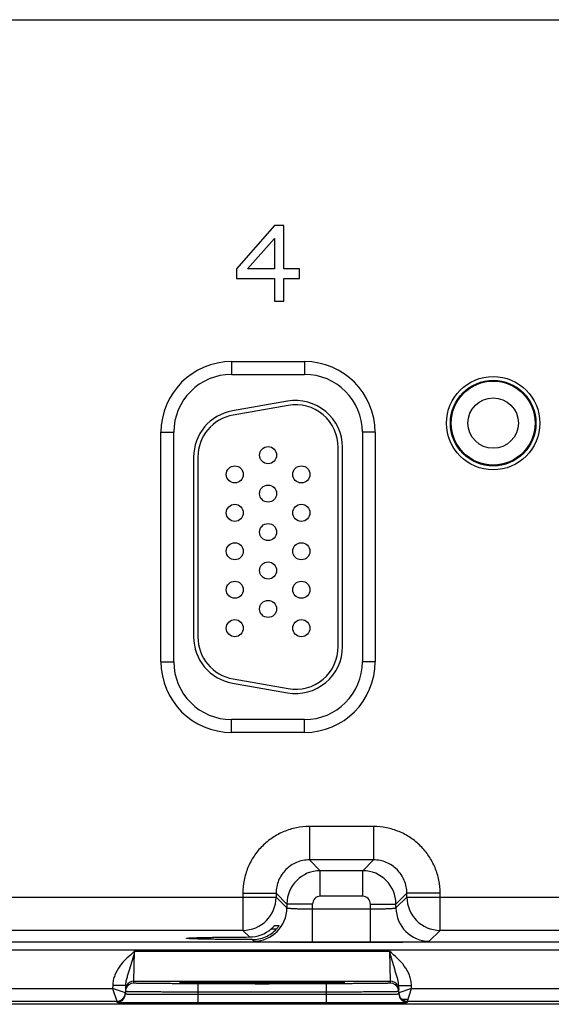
# Model space of a CAD drawing. Header units: inches. Extents: x 0 to 34, y 0 to 22.
# Tile 158 of 179: x 18.9 to 20.2, y 16.4 to 18.7. Entities that reach past the tile are written whole.
import ezdxf

# ---------------------------------------------------------------- set-up
doc = ezdxf.new("R2010")
doc.units = ezdxf.units.IN
doc.header["$LTSCALE"] = 1.87
doc.header["$MEASUREMENT"] = 0
doc.layers.get('0').update_dxf_attribs({"linetype": 'CONTINUOUS'})
doc.layers.add('02___PRT_ALL_AXES', color=7, linetype='CONTINUOUS')

msp = doc.modelspace()

# ---------------------------------------------------------------- linework, layer by layer
at = {"color": 7, "linetype": 'CONTINUOUS'}
for p, q in [((15.9384, 18.6929), (24.0487, 18.6929)), ((19.5316, 18.2111), (19.443, 18.1093)), ((19.5537, 18.2111), (19.5316, 18.2111)), ((19.5537, 18.1093), (19.5537, 18.2111)), ((19.4688, 18.1093), (19.5316, 18.181)), ((19.5316, 18.181), (19.5316, 18.1093)), ((19.443, 18.1093), (19.443, 18.0867)), ((19.5316, 18.1093), (19.4688, 18.1093)), ((19.5906, 18.1093), (19.5537, 18.1093)), ((19.5906, 18.0867), (19.5906, 18.1093)), ((19.443, 18.0867), (19.5316, 18.0867)), ((19.5316, 18.0867), (19.5316, 18.034)), ((19.5537, 18.0867), (19.5906, 18.0867)), ((19.5537, 18.034), (19.5537, 18.0867)), ((19.5316, 18.034), (19.5537, 18.034)), ((19.4313, 17.8926), (19.6023, 17.8926)), ((19.4313, 17.8926), (19.4313, 17.8626)), ((19.6023, 17.8926), (19.6023, 17.8626)), ((19.4313, 17.8626), (19.6023, 17.8626)), ((19.5622, 17.7999), (19.4332, 17.7771)), ((19.564, 17.79), (19.435, 17.7673)), ((19.2658, 17.727), (19.2958, 17.727)), ((19.2658, 17.19), (19.2658, 17.727)), ((19.2958, 17.19), (19.2958, 17.727)), ((19.7678, 17.727), (19.7378, 17.727)), ((19.7378, 17.727), (19.7378, 17.19)), ((19.7678, 17.727), (19.7678, 17.19)), ((19.6813, 17.2255), (19.6813, 17.6915)), ((19.6913, 17.2255), (19.6913, 17.6915)), ((19.3423, 17.6688), (19.3423, 17.2483)), ((19.3523, 17.6688), (19.3523, 17.2483)), ((19.2658, 17.19), (19.2958, 17.19)), ((19.7678, 17.19), (19.7378, 17.19)), ((19.435, 17.1498), (19.564, 17.1271)), ((19.4332, 17.14), (19.5622, 17.1172)), ((19.6023, 17.0545), (19.4313, 17.0545)), ((19.4313, 17.0245), (19.4313, 17.0545)), ((19.6023, 17.0245), (19.6023, 17.0545)), ((19.6023, 17.0245), (19.4313, 17.0245)), ((19.764, 16.8042), (19.6137, 16.8042)), ((19.6137, 16.8042), (19.6137, 16.7262)), ((19.764, 16.8042), (19.764, 16.7262)), ((19.764, 16.7262), (19.6137, 16.7262)), ((19.6137, 16.7262), (19.639, 16.7008)), ((19.764, 16.7262), (19.7386, 16.7008)), ((19.7386, 16.7008), (19.639, 16.7008)), ((19.639, 16.6408), (19.639, 16.7008)), ((19.7386, 16.6408), (19.7386, 16.7008)), ((19.4577, 16.6482), (19.5357, 16.6482)), ((19.4577, 16.6482), (19.4577, 16.5612)), ((19.5357, 16.6482), (19.5611, 16.6228)), ((19.5357, 16.6482), (19.5357, 16.6392)), ((19.842, 16.6482), (19.8166, 16.6228)), ((19.92, 16.6482), (19.842, 16.6482)), ((19.842, 16.6392), (19.842, 16.6482)), ((19.92, 16.5612), (19.92, 16.6482)), ((18.787, 16.6392), (19.5357, 16.6392)), ((19.5357, 16.6392), (19.5611, 16.6138)), ((19.621, 16.6228), (19.5611, 16.6228)), ((19.5611, 16.6228), (19.5611, 16.6138)), ((19.621, 16.5334), (19.621, 16.6228)), ((19.7386, 16.6408), (19.639, 16.6408)), ((19.7566, 16.6228), (19.8166, 16.6228)), ((19.7566, 16.5334), (19.7566, 16.6228)), ((19.8166, 16.6138), (19.842, 16.6392)), ((19.8166, 16.6138), (19.8166, 16.6228)), ((19.842, 16.6392), (20.5907, 16.6392)), ((19.621, 16.6114), (19.7566, 16.6114)), ((19.5324, 16.5724), (19.5427, 16.5724)), ((19.5427, 16.5724), (19.5427, 16.5723)), ((19.4577, 16.5612), (18.865, 16.5612)), ((19.4577, 16.5612), (19.4733, 16.5456)), ((19.5244, 16.5647), (19.5368, 16.5647)), ((19.8946, 16.5358), (19.92, 16.5612)), ((20.5127, 16.5612), (19.92, 16.5612)), ((24.1715, 16.5334), (15.8213, 16.5334)), ((19.4794, 16.5395), (19.4831, 16.5358)), ((19.621, 16.5334), (19.7566, 16.5334)), ((24.1715, 16.5144), (15.8213, 16.5144)), ((19.2026, 16.4422), (19.2041, 16.5122)), ((19.2042, 16.5122), (19.8015, 16.5122)), ((19.8015, 16.5122), (19.8031, 16.4422)), ((19.2025, 16.4375), (19.2026, 16.4422)), ((19.2026, 16.4422), (19.8031, 16.4422)), ((19.3122, 16.4384), (19.3091, 16.4381)), ((19.3091, 16.4381), (19.3122, 16.4378)), ((19.3121, 16.4383), (19.3128, 16.4384)), ((19.3237, 16.4387), (19.3122, 16.4384)), ((19.3128, 16.4384), (19.3136, 16.4384)), ((19.3136, 16.4384), (19.3146, 16.4384)), ((19.3146, 16.4384), (19.3158, 16.4385)), ((19.3158, 16.4385), (19.3178, 16.4386)), ((19.3178, 16.4386), (19.3203, 16.4386)), ((19.3203, 16.4386), (19.3231, 16.4387)), ((19.3231, 16.4387), (19.3263, 16.4388)), ((19.3263, 16.4388), (19.33, 16.4388)), ((19.33, 16.4388), (19.334, 16.4389)), ((19.334, 16.4389), (19.3385, 16.439)), ((19.3385, 16.439), (19.3435, 16.439)), ((19.3435, 16.439), (19.3491, 16.4391)), ((19.3491, 16.4391), (19.3553, 16.4392)), ((19.6532, 16.4362), (19.3525, 16.4362)), ((19.3525, 16.4362), (19.3525, 16.4166)), ((19.3553, 16.4392), (19.3621, 16.4392)), ((19.3621, 16.4392), (19.37, 16.4393)), ((19.37, 16.4393), (19.3789, 16.4394)), ((19.3789, 16.4394), (19.3889, 16.4394)), ((19.3889, 16.4394), (19.3998, 16.4395)), ((19.3998, 16.4395), (19.4118, 16.4395)), ((19.4118, 16.4395), (19.4247, 16.4396)), ((19.4247, 16.4396), (19.4339, 16.4396)), ((19.4339, 16.4396), (19.4435, 16.4397)), ((19.4435, 16.4397), (19.4536, 16.4397)), ((19.4536, 16.4397), (19.4643, 16.4397)), ((19.4643, 16.4397), (19.4756, 16.4397)), ((19.4756, 16.4397), (19.4873, 16.4397)), ((19.4873, 16.4397), (19.499, 16.4397)), ((19.499, 16.4397), (19.5103, 16.4397)), ((19.5103, 16.4397), (19.521, 16.4397)), ((19.521, 16.4397), (19.5311, 16.4397)), ((19.5311, 16.4397), (19.5455, 16.4397)), ((19.5455, 16.4397), (19.5591, 16.4397)), ((19.5591, 16.4397), (19.5721, 16.4396)), ((19.5721, 16.4396), (19.5843, 16.4396)), ((19.5843, 16.4396), (19.5958, 16.4395)), ((19.5958, 16.4395), (19.6065, 16.4395)), ((19.6065, 16.4395), (19.6164, 16.4394)), ((19.6164, 16.4394), (19.6256, 16.4394)), ((19.6256, 16.4394), (19.634, 16.4393)), ((19.634, 16.4393), (19.6417, 16.4392)), ((19.6417, 16.4392), (19.6488, 16.4392)), ((19.6488, 16.4392), (19.6552, 16.4391)), ((19.6532, 16.4362), (19.6532, 16.4166)), ((19.6552, 16.4391), (19.6611, 16.439)), ((19.6611, 16.439), (19.6663, 16.439)), ((19.6663, 16.439), (19.671, 16.4389)), ((19.671, 16.4389), (19.6751, 16.4388)), ((19.6751, 16.4388), (19.6788, 16.4388)), ((19.6788, 16.4388), (19.682, 16.4387)), ((19.682, 16.4387), (19.6849, 16.4386)), ((19.6935, 16.4384), (19.6822, 16.4387)), ((19.6849, 16.4386), (19.6873, 16.4386)), ((19.6873, 16.4386), (19.6894, 16.4385)), ((19.6894, 16.4385), (19.6911, 16.4384)), ((19.6911, 16.4384), (19.692, 16.4384)), ((19.692, 16.4384), (19.6928, 16.4384)), ((19.6966, 16.4381), (19.6935, 16.4384)), ((19.6935, 16.4378), (19.6966, 16.4381)), ((19.8031, 16.4422), (19.8031, 16.4375)), ((18.798, 16.4253), (19.1526, 16.4253)), ((19.1528, 16.4324), (19.1526, 16.4253)), ((19.1825, 16.4149), (19.1526, 16.4253)), ((19.1526, 16.4253), (19.1625, 16.3953)), ((19.1827, 16.4319), (19.1528, 16.4324)), ((19.1827, 16.4319), (19.1824, 16.4124)), ((19.3525, 16.4166), (19.3524, 16.4116)), ((19.3524, 16.4116), (19.6533, 16.4116)), ((19.3524, 16.4116), (19.3524, 16.3919)), ((19.6532, 16.4166), (19.3525, 16.4166)), ((19.6532, 16.4166), (19.6533, 16.4116)), ((19.6533, 16.4116), (19.6533, 16.3919)), ((19.8229, 16.4319), (19.8529, 16.4324)), ((19.8232, 16.4124), (19.8229, 16.4319)), ((19.853, 16.4253), (19.8232, 16.4149)), ((19.8432, 16.3953), (19.853, 16.4253)), ((19.853, 16.4253), (19.8529, 16.4324)), ((19.853, 16.4253), (20.2076, 16.4253)), ((24.3758, 16.388), (15.5539, 16.388)), ((18.7882, 16.3953), (19.1625, 16.3953)), ((19.1625, 16.3953), (19.1624, 16.3928)), ((19.3524, 16.3919), (19.6533, 16.3919)), ((19.8298, 16.4004), (19.8432, 16.4004)), ((19.8432, 16.3953), (20.2175, 16.3953)), ((19.8432, 16.3928), (19.8432, 16.3953))]:
    msp.add_line(p, q, dxfattribs=at)
for points in [[(19.3113, 16.4383), (19.3114, 16.4383), (19.3115, 16.4383), (19.3116, 16.4383), (19.3118, 16.4383), (19.3121, 16.4383)], [(19.6928, 16.4384), (19.6934, 16.4383), (19.6937, 16.4383), (19.6939, 16.4383), (19.6941, 16.4383), (19.6942, 16.4383), (19.6943, 16.4383)]]:
    msp.add_lwpolyline(points, dxfattribs=at)
for centre, radius in [((20.0443, 17.7485), 0.1092), ((20.0443, 17.7485), 0.1002), ((20.0443, 17.7485), 0.0984), ((19.5168, 17.6735), 0.02), ((19.4388, 17.6285), 0.02), ((19.5948, 17.6285), 0.02), ((19.5168, 17.5835), 0.02), ((19.4388, 17.5385), 0.02), ((19.5948, 17.5385), 0.02), ((19.5168, 17.4935), 0.02), ((19.4388, 17.4485), 0.02), ((19.5948, 17.4485), 0.02), ((19.5168, 17.4035), 0.02), ((19.4388, 17.3585), 0.02), ((19.5948, 17.3585), 0.02), ((19.5168, 17.3135), 0.02), ((19.4388, 17.2685), 0.02), ((19.5948, 17.2685), 0.02)]:
    msp.add_circle(centre, radius, dxfattribs=at)
for centre, radius, start, end in [((19.4313, 17.727), 0.1655, 90, 180), ((19.6023, 17.727), 0.1655, 0, 90), ((19.4313, 17.727), 0.1355, 90, 180), ((19.6023, 17.727), 0.1355, 0, 90), ((19.5813, 17.6915), 0.11, 0, 100), ((19.4523, 17.6688), 0.11, 100, 180), ((19.5813, 17.6915), 0.1, 0, 100), ((19.4523, 17.6688), 0.1, 100, 180), ((19.4523, 17.2483), 0.11, 180, 260), ((19.4523, 17.2483), 0.1, 180, 260), ((19.5813, 17.2255), 0.11, 260, 360), ((19.5813, 17.2255), 0.1, 260, 360), ((19.4313, 17.19), 0.1655, 180, 270), ((19.4313, 17.19), 0.1355, 180, 270), ((19.6023, 17.19), 0.1655, 270, 360), ((19.6023, 17.19), 0.1355, 270, 360), ((19.6391, 16.6228), 0.078, 90.0148, 179.9847), ((19.7386, 16.6228), 0.078, 0.0148, 89.9847), ((19.4577, 16.6392), 0.078, 270.0209, 359.9791), ((19.639, 16.6228), 0.018, 89.9965, 180.0035), ((19.7386, 16.6228), 0.018, 359.9965, 90.0035), ((19.92, 16.6392), 0.078, 180.0209, 269.9791), ((19.483, 16.6138), 0.078, 270.0209, 359.9791), ((19.8946, 16.6138), 0.078, 180.0209, 269.9791), ((19.473, 16.6242), 0.0786, 270.1936, 310.784), ((19.2025, 16.4175), 0.02, 89.9993, 161.1986), ((19.2026, 16.4222), 0.02, 89.9997, 153.5768), ((19.8031, 16.4222), 0.02, 26.4232, 90.0003), ((19.8031, 16.4175), 0.02, 18.8014, 90.0007), ((19.1624, 16.4128), 0.02, 269.9997, 358.9997), ((19.1625, 16.4153), 0.02, 269.9997, 358.9997), ((19.1625, 16.4153), 0.02, 350.102, 351.8197), ((19.1624, 16.4153), 0.02, 351.8201, 358.9927), ((19.2026, 16.4175), 0.0201, 161.2521, 178.9472), ((19.803, 16.4175), 0.0201, 1.0528, 18.7479), ((19.8432, 16.4153), 0.02, 181.0074, 188.1804), ((19.8432, 16.4153), 0.02, 181.0003, 270.0003), ((19.8432, 16.4128), 0.02, 181.0003, 270.0003), ((19.8432, 16.4153), 0.02, 188.1808, 189.8983)]:
    msp.add_arc(centre, radius, start, end, dxfattribs=at)
for points, knots in [([(19.6137, 16.8042), (19.6035, 16.8042), (19.583, 16.8022), (19.5536, 16.7932), (19.5265, 16.7787), (19.5027, 16.7592), (19.4831, 16.7354), (19.4686, 16.7083), (19.4597, 16.6788), (19.4577, 16.6584), (19.4577, 16.6482)], [0, 0, 0, 0, 0.124999, 0.25, 0.375, 0.5, 0.625, 0.75, 0.875001, 1, 1, 1, 1]), ([(19.92, 16.6482), (19.92, 16.6584), (19.9179, 16.6788), (19.909, 16.7083), (19.8945, 16.7354), (19.875, 16.7592), (19.8512, 16.7787), (19.8241, 16.7932), (19.7946, 16.8022), (19.7742, 16.8042), (19.764, 16.8042)], [0, 0, 0, 0, 0.124999, 0.25, 0.375, 0.5, 0.625, 0.75, 0.875001, 1, 1, 1, 1]), ([(19.6137, 16.7262), (19.6086, 16.7262), (19.5983, 16.7252), (19.5788, 16.7193), (19.5571, 16.7048), (19.5426, 16.6831), (19.5367, 16.6635), (19.5357, 16.6533), (19.5357, 16.6482)], [0, 0, 0, 0, 0.125293, 0.250594, 0.5, 0.749406, 0.874707, 1, 1, 1, 1]), ([(19.842, 16.6482), (19.842, 16.6533), (19.841, 16.6635), (19.8351, 16.6831), (19.8206, 16.7048), (19.7989, 16.7193), (19.7793, 16.7252), (19.7691, 16.7262), (19.764, 16.7262)], [0, 0, 0, 0, 0.125293, 0.250594, 0.5, 0.749406, 0.874707, 1, 1, 1, 1]), ([(19.5611, 16.6138), (19.5611, 16.6137), (19.5612, 16.6136), (19.5616, 16.6135), (19.5626, 16.6133), (19.5641, 16.6131), (19.5661, 16.6129), (19.5686, 16.6127), (19.5717, 16.6125), (19.5752, 16.6123), (19.5807, 16.612), (19.5884, 16.6118), (19.5986, 16.6116), (19.6096, 16.6115), (19.6172, 16.6114), (19.621, 16.6114)], [0, 0, 0, 0, 0.0028, 0.007571, 0.023737, 0.048903, 0.082928, 0.12553, 0.176328, 0.234857, 0.300574, 0.451057, 0.622157, 0.807459, 1, 1, 1, 1]), ([(19.7566, 16.6114), (19.7605, 16.6114), (19.768, 16.6115), (19.7791, 16.6116), (19.7892, 16.6118), (19.797, 16.612), (19.8025, 16.6123), (19.806, 16.6125), (19.809, 16.6127), (19.8116, 16.6129), (19.8136, 16.6131), (19.8151, 16.6133), (19.816, 16.6135), (19.8164, 16.6136), (19.8166, 16.6137), (19.8166, 16.6138)], [0, 0, 0, 0, 0.192541, 0.377843, 0.548943, 0.699426, 0.765143, 0.823672, 0.87447, 0.917072, 0.951097, 0.976263, 0.992429, 0.9972, 1, 1, 1, 1]), ([(19.5244, 16.5647), (19.5254, 16.5655), (19.5267, 16.5668), (19.5285, 16.5684), (19.5297, 16.5696), (19.5306, 16.5705), (19.5312, 16.5712), (19.5316, 16.5716), (19.5319, 16.5719), (19.5322, 16.5722), (19.5323, 16.5723), (19.5324, 16.5724), (19.5324, 16.5724)], [0, 0, 0, 0, 0.342241, 0.503527, 0.653247, 0.786029, 0.843905, 0.894671, 0.937065, 0.969696, 0.991105, 1, 1, 1, 1]), ([(19.5427, 16.5723), (19.5425, 16.5719), (19.5418, 16.5709), (19.5406, 16.5692), (19.5388, 16.567), (19.5375, 16.5655), (19.5368, 16.5647)], [0, 0, 0, 0, 0.132034, 0.368411, 0.667584, 1, 1, 1, 1]), ([(19.4794, 16.5395), (19.4848, 16.5395), (19.4956, 16.5406), (19.511, 16.5455), (19.5251, 16.5536), (19.5332, 16.5607), (19.5368, 16.5647)], [0, 0, 0, 0, 0.250037, 0.500976, 0.751114, 1, 1, 1, 1]), ([(19.3256, 16.5425), (19.3256, 16.5426), (19.326, 16.5427), (19.3264, 16.5428), (19.3273, 16.543), (19.3285, 16.5431), (19.33, 16.5432), (19.3319, 16.5433), (19.3341, 16.5435), (19.3376, 16.5437), (19.3428, 16.5439), (19.35, 16.5441), (19.3584, 16.5443), (19.3679, 16.5445), (19.3784, 16.5447), (19.3942, 16.545), (19.416, 16.5452), (19.4439, 16.5455), (19.4633, 16.5456), (19.4733, 16.5456)], [0, 0, 0, 0, 0.001483, 0.005067, 0.010907, 0.019019, 0.029395, 0.042009, 0.056833, 0.073841, 0.114301, 0.163122, 0.2199, 0.284173, 0.355492, 0.433315, 0.605936, 0.796797, 1, 1, 1, 1]), ([(19.4794, 16.5395), (19.4691, 16.5395), (19.449, 16.5396), (19.42, 16.5398), (19.3974, 16.54), (19.3808, 16.5403), (19.3698, 16.5405), (19.3599, 16.5407), (19.3512, 16.5409), (19.3436, 16.5412), (19.3382, 16.5414), (19.3344, 16.5416), (19.3321, 16.5417), (19.3302, 16.5418), (19.3286, 16.542), (19.3274, 16.5421), (19.3264, 16.5422), (19.326, 16.5423), (19.3256, 16.5425), (19.3256, 16.5425)], [0, 0, 0, 0, 0.201695, 0.391991, 0.564724, 0.642756, 0.714346, 0.778938, 0.836038, 0.885143, 0.925856, 0.942979, 0.9579, 0.970586, 0.981005, 0.989137, 0.994977, 0.998546, 1, 1, 1, 1]), ([(19.4831, 16.5358), (19.4831, 16.5357), (19.4835, 16.5357), (19.4841, 16.5356), (19.485, 16.5355), (19.4862, 16.5353), (19.4878, 16.5352), (19.4905, 16.5351), (19.4947, 16.5349), (19.5005, 16.5347), (19.5075, 16.5345), (19.5156, 16.5343), (19.5246, 16.5341), (19.5346, 16.534), (19.5494, 16.5338), (19.5694, 16.5336), (19.5948, 16.5335), (19.6122, 16.5334), (19.621, 16.5334)], [0, 0, 0, 0, 0.002193, 0.006647, 0.013412, 0.022485, 0.033853, 0.04749, 0.081447, 0.124043, 0.174882, 0.233486, 0.299305, 0.371722, 0.450054, 0.621468, 0.80711, 1, 1, 1, 1]), ([(19.7566, 16.5334), (19.7655, 16.5334), (19.7829, 16.5335), (19.8082, 16.5336), (19.8282, 16.5338), (19.8431, 16.534), (19.853, 16.5341), (19.8621, 16.5343), (19.8702, 16.5345), (19.8771, 16.5347), (19.883, 16.5349), (19.8871, 16.5351), (19.8899, 16.5352), (19.8914, 16.5353), (19.8927, 16.5355), (19.8936, 16.5356), (19.8942, 16.5357), (19.8945, 16.5357), (19.8946, 16.5358)], [0, 0, 0, 0, 0.19289, 0.378532, 0.549946, 0.628278, 0.700695, 0.766514, 0.825118, 0.875957, 0.918553, 0.95251, 0.966147, 0.977515, 0.986588, 0.993353, 0.997807, 1, 1, 1, 1]), ([(19.2042, 16.5122), (19.198, 16.5069), (19.1856, 16.4962), (19.1689, 16.4782), (19.1585, 16.4603), (19.1538, 16.4447), (19.1528, 16.4365), (19.1528, 16.4324)], [0, 0, 0, 0, 0.250245, 0.500292, 0.749932, 0.874982, 1, 1, 1, 1]), ([(19.2041, 16.5122), (19.2022, 16.505), (19.1984, 16.4911), (19.1933, 16.474), (19.1892, 16.4609), (19.1862, 16.4514), (19.1837, 16.4418), (19.1828, 16.4353), (19.1827, 16.4319)], [0, 0, 0, 0, 0.266694, 0.521427, 0.642943, 0.761728, 0.879894, 1, 1, 1, 1]), ([(19.8529, 16.4324), (19.8528, 16.4365), (19.8519, 16.4447), (19.8471, 16.4603), (19.8367, 16.4782), (19.82, 16.4962), (19.8077, 16.5069), (19.8015, 16.5122)], [0, 0, 0, 0, 0.125014, 0.25006, 0.499694, 0.749744, 1, 1, 1, 1]), ([(19.8229, 16.4319), (19.8228, 16.4353), (19.8219, 16.4418), (19.8194, 16.4514), (19.8165, 16.4609), (19.8124, 16.474), (19.8073, 16.4911), (19.8034, 16.5051), (19.8015, 16.5122)], [0, 0, 0, 0, 0.120104, 0.238268, 0.357052, 0.478569, 0.733305, 1, 1, 1, 1]), ([(19.3525, 16.4362), (19.3427, 16.4362), (19.3236, 16.4362), (19.3, 16.4363), (19.282, 16.4364), (19.2694, 16.4364), (19.2576, 16.4365), (19.2467, 16.4366), (19.2369, 16.4367), (19.2282, 16.4368), (19.2206, 16.4369), (19.2151, 16.437), (19.2114, 16.4371), (19.2091, 16.4371), (19.2071, 16.4372), (19.2055, 16.4373), (19.2042, 16.4373), (19.2034, 16.4374), (19.2029, 16.4374), (19.2027, 16.4374), (19.2026, 16.4375), (19.2025, 16.4375), (19.2025, 16.4375)], [0, 0, 0, 0, 0.195093, 0.382688, 0.4714, 0.555569, 0.634386, 0.70709, 0.77298, 0.831424, 0.881858, 0.923799, 0.941455, 0.956844, 0.969929, 0.980679, 0.989069, 0.995082, 0.997194, 0.998709, 0.999633, 1, 1, 1, 1]), ([(19.3122, 16.4378), (19.3151, 16.4376), (19.3228, 16.4374), (19.337, 16.4372), (19.3562, 16.4369), (19.3798, 16.4367), (19.4072, 16.4366), (19.4486, 16.4364), (19.5028, 16.4363), (19.5571, 16.4364), (19.5985, 16.4366), (19.6258, 16.4367), (19.6494, 16.4369), (19.6686, 16.4372), (19.6828, 16.4374), (19.6905, 16.4376), (19.6935, 16.4378)], [0, 0, 0, 0, 0.023176, 0.060749, 0.111597, 0.174181, 0.246609, 0.326696, 0.500002, 0.673307, 0.753394, 0.825822, 0.888405, 0.939253, 0.976825, 1, 1, 1, 1]), ([(19.6822, 16.4387), (19.6725, 16.4389), (19.6487, 16.4392), (19.6078, 16.4395), (19.5578, 16.4397), (19.503, 16.4398), (19.4483, 16.4397), (19.3982, 16.4395), (19.3572, 16.4392), (19.3334, 16.4389), (19.3237, 16.4387)], [0, 0, 0, 0, 0.081205, 0.198703, 0.34232, 0.499617, 0.656968, 0.800741, 0.918483, 1, 1, 1, 1]), ([(19.8031, 16.4375), (19.8031, 16.4375), (19.8031, 16.4375), (19.8029, 16.4374), (19.8027, 16.4374), (19.8022, 16.4374), (19.8014, 16.4373), (19.8001, 16.4373), (19.7985, 16.4372), (19.7966, 16.4371), (19.7943, 16.4371), (19.7905, 16.437), (19.785, 16.4369), (19.7775, 16.4368), (19.7687, 16.4367), (19.7589, 16.4366), (19.748, 16.4365), (19.7362, 16.4364), (19.7237, 16.4364), (19.7056, 16.4363), (19.6821, 16.4362), (19.6629, 16.4362), (19.6532, 16.4362)], [0, 0, 0, 0, 0.000367, 0.001291, 0.002806, 0.004918, 0.010931, 0.019321, 0.030071, 0.043156, 0.058545, 0.076201, 0.118142, 0.168576, 0.22702, 0.29291, 0.365614, 0.444431, 0.5286, 0.617312, 0.804907, 1, 1, 1, 1]), ([(19.1824, 16.4124), (19.1824, 16.4124), (19.1825, 16.4124), (19.1826, 16.4124), (19.1829, 16.4123), (19.1833, 16.4123), (19.1837, 16.4123), (19.1845, 16.4122), (19.1858, 16.4122), (19.1876, 16.4121), (19.1898, 16.4121), (19.1925, 16.412), (19.1955, 16.412), (19.1988, 16.4119), (19.2041, 16.4119), (19.2115, 16.4118), (19.2214, 16.4117), (19.2326, 16.4117), (19.2449, 16.4116), (19.2582, 16.4116), (19.2725, 16.4116), (19.2929, 16.4115), (19.3196, 16.4115), (19.3413, 16.4116), (19.3524, 16.4116)], [0, 0, 0, 0, 0.000343, 0.001258, 0.002769, 0.004877, 0.007583, 0.010886, 0.019274, 0.030023, 0.043108, 0.058497, 0.076155, 0.096038, 0.118099, 0.168538, 0.226987, 0.292883, 0.365592, 0.444414, 0.528589, 0.617304, 0.804905, 1, 1, 1, 1]), ([(19.3525, 16.4166), (19.3414, 16.4166), (19.3197, 16.4166), (19.293, 16.4167), (19.2726, 16.4168), (19.2583, 16.4169), (19.245, 16.417), (19.2327, 16.4171), (19.2215, 16.4172), (19.2116, 16.4173), (19.2042, 16.4174), (19.1989, 16.4174), (19.1956, 16.4175), (19.1926, 16.4175), (19.1899, 16.4176), (19.1877, 16.4176), (19.1859, 16.4177), (19.1846, 16.4177), (19.1838, 16.4177), (19.1834, 16.4178), (19.183, 16.4178), (19.1827, 16.4178), (19.1826, 16.4178), (19.1825, 16.4179), (19.1825, 16.4179)], [0, 0, 0, 0, 0.195104, 0.382709, 0.471426, 0.555601, 0.634423, 0.707132, 0.773029, 0.831478, 0.881918, 0.90398, 0.923864, 0.941522, 0.956912, 0.969998, 0.980748, 0.989136, 0.992438, 0.995144, 0.997251, 0.998759, 0.99967, 1, 1, 1, 1]), ([(19.8231, 16.4179), (19.8231, 16.4179), (19.823, 16.4178), (19.8229, 16.4178), (19.8226, 16.4178), (19.8223, 16.4178), (19.8218, 16.4177), (19.821, 16.4177), (19.8197, 16.4177), (19.8179, 16.4176), (19.8157, 16.4176), (19.8131, 16.4175), (19.8101, 16.4175), (19.8067, 16.4174), (19.8015, 16.4174), (19.7941, 16.4173), (19.7842, 16.4172), (19.773, 16.4171), (19.7607, 16.417), (19.7473, 16.4169), (19.7331, 16.4168), (19.7126, 16.4167), (19.6859, 16.4166), (19.6642, 16.4166), (19.6532, 16.4166)], [0, 0, 0, 0, 0.00033, 0.001241, 0.002749, 0.004856, 0.007562, 0.010864, 0.019252, 0.030002, 0.043087, 0.058478, 0.076136, 0.09602, 0.118081, 0.168521, 0.226971, 0.292867, 0.365577, 0.444399, 0.528574, 0.617291, 0.804896, 1, 1, 1, 1]), ([(19.6533, 16.4116), (19.6643, 16.4116), (19.686, 16.4115), (19.7127, 16.4115), (19.7331, 16.4116), (19.7474, 16.4116), (19.7608, 16.4116), (19.7731, 16.4117), (19.7842, 16.4117), (19.7941, 16.4118), (19.8016, 16.4119), (19.8068, 16.4119), (19.8102, 16.412), (19.8132, 16.412), (19.8158, 16.4121), (19.818, 16.4121), (19.8198, 16.4122), (19.8211, 16.4122), (19.8219, 16.4123), (19.8224, 16.4123), (19.8227, 16.4123), (19.823, 16.4124), (19.8231, 16.4124), (19.8232, 16.4124), (19.8232, 16.4124)], [0, 0, 0, 0, 0.195095, 0.382696, 0.471411, 0.555586, 0.634408, 0.707117, 0.773013, 0.831462, 0.881901, 0.903962, 0.923845, 0.941503, 0.956892, 0.969977, 0.980726, 0.989114, 0.992417, 0.995123, 0.997231, 0.998742, 0.999657, 1, 1, 1, 1]), ([(19.1624, 16.3928), (19.1624, 16.3927), (19.1625, 16.3927), (19.1627, 16.3927), (19.163, 16.3927), (19.1634, 16.3927), (19.1639, 16.3927), (19.1648, 16.3926), (19.1662, 16.3926), (19.1682, 16.3926), (19.1707, 16.3925), (19.1737, 16.3925), (19.177, 16.3924), (19.1808, 16.3924), (19.1866, 16.3924), (19.1949, 16.3923), (19.206, 16.3922), (19.2185, 16.3922), (19.2322, 16.3921), (19.2472, 16.3921), (19.2631, 16.392), (19.2859, 16.392), (19.3158, 16.3919), (19.34, 16.3919), (19.3524, 16.3919)], [0, 0, 0, 0, 0.000318, 0.001225, 0.002732, 0.004837, 0.007542, 0.010844, 0.019232, 0.029981, 0.043068, 0.058459, 0.076118, 0.096003, 0.118066, 0.168509, 0.226962, 0.292862, 0.365575, 0.444399, 0.528576, 0.617294, 0.804899, 1, 1, 1, 1]), ([(19.6533, 16.3919), (19.6656, 16.3919), (19.6899, 16.3919), (19.7197, 16.392), (19.7425, 16.392), (19.7585, 16.3921), (19.7734, 16.3921), (19.7872, 16.3922), (19.7997, 16.3922), (19.8107, 16.3923), (19.819, 16.3924), (19.8249, 16.3924), (19.8286, 16.3924), (19.832, 16.3925), (19.8349, 16.3925), (19.8374, 16.3926), (19.8394, 16.3926), (19.8409, 16.3926), (19.8418, 16.3927), (19.8423, 16.3927), (19.8427, 16.3927), (19.843, 16.3927), (19.8431, 16.3927), (19.8432, 16.3927), (19.8432, 16.3928)], [0, 0, 0, 0, 0.195101, 0.382706, 0.471424, 0.555601, 0.634425, 0.707138, 0.773038, 0.831491, 0.881934, 0.903997, 0.923882, 0.941541, 0.956932, 0.970019, 0.980768, 0.989156, 0.992458, 0.995163, 0.997268, 0.998775, 0.999682, 1, 1, 1, 1])]:
    msp.add_open_spline(points, degree=3, knots=knots, dxfattribs=at)
for points in [[(19.1847, 16.4311), (19.1834, 16.4285), (19.1826, 16.4255), (19.1826, 16.4225)], [(19.821, 16.4311), (19.8223, 16.4285), (19.823, 16.4255), (19.8231, 16.4225)]]:
    msp.add_open_spline(points, degree=3, dxfattribs=at)
at = {"layer": '02___PRT_ALL_AXES', "color": 7, "linetype": 'CONTINUOUS'}
msp.add_circle((20.0443, 17.7485), 0.059, dxfattribs=at)

doc.saveas('drawing.dxf')
